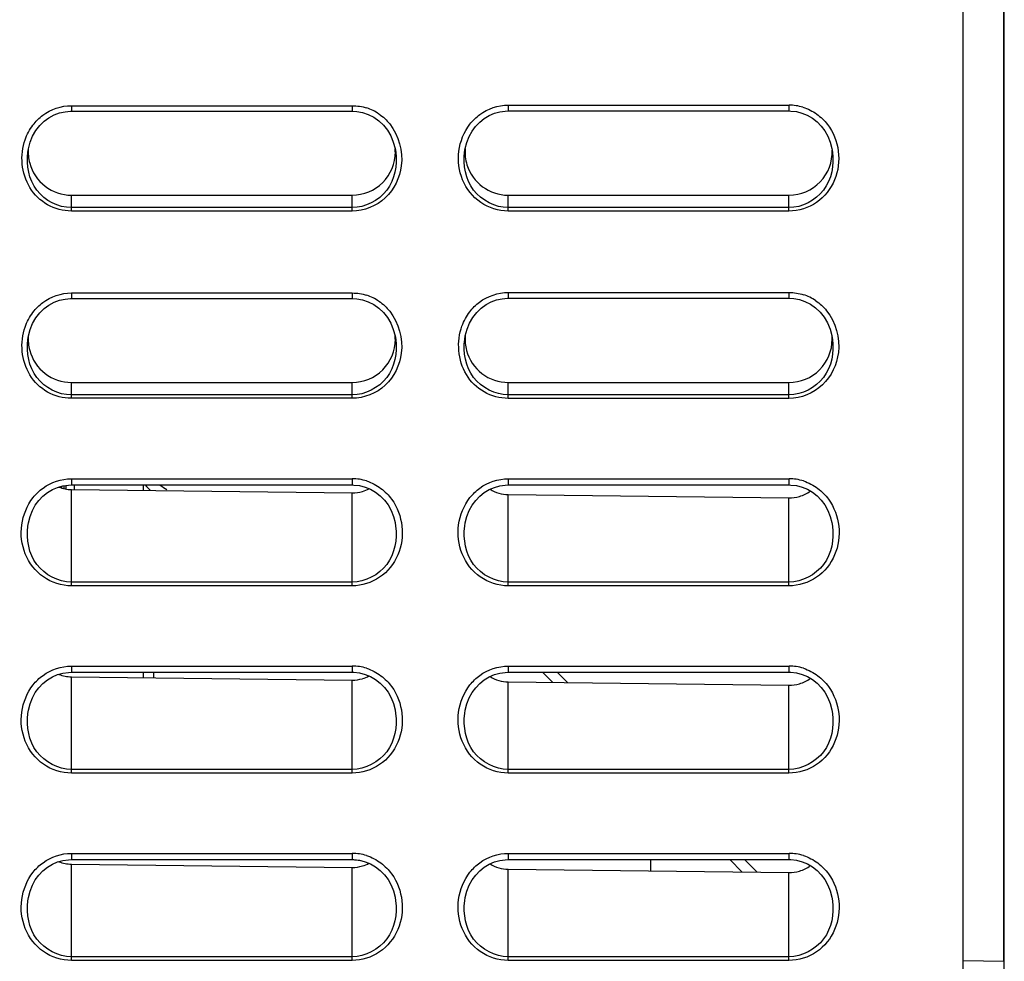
# Model space of a CAD drawing. Header units: millimetres. Extents: x 0 to 1400, y 0 to 1300.
# Tile 61 of 78: x 835 to 882, y 434 to 479. Entities that reach past the tile are written whole.
import ezdxf

# ---------------------------------------------------------------- set-up
doc = ezdxf.new("R2010")
doc.units = ezdxf.units.MM
doc.header["$LTSCALE"] = 84.740741
doc.layers.add('00_COMPONENTS', color=7, linetype='CONTINUOUS')

msp = doc.modelspace()

# ---------------------------------------------------------------- linework, layer by layer
at = {"layer": '00_COMPONENTS', "color": 7, "linetype": 'CONTINUOUS'}
for p, q in [((880.167, 851.363), (880.167, 361.363)), ((880.189, 434.106), (880.189, 851.363)), ((882.15, 434.072), (882.15, 851.363)), ((882.167, 433.063), (882.167, 851.363)), ((836.494, 474.737), (836.755, 474.833)), ((836.755, 474.833), (837.02, 474.892)), ((837.02, 474.892), (837.283, 474.914)), ((837.283, 474.914), (837.317, 474.914)), ((837.317, 474.914), (850.817, 474.914)), ((850.817, 474.914), (851.046, 474.901)), ((851.046, 474.901), (851.318, 474.85)), ((851.318, 474.85), (851.589, 474.76)), ((851.589, 474.76), (851.851, 474.628)), ((857.405, 474.709), (857.656, 474.816)), ((857.656, 474.816), (857.915, 474.888)), ((857.915, 474.888), (858.18, 474.924)), ((858.18, 474.924), (858.317, 474.929)), ((858.317, 474.929), (871.817, 474.929)), ((871.817, 474.929), (871.901, 474.927)), ((871.901, 474.927), (872.173, 474.897)), ((872.173, 474.897), (872.44, 474.829)), ((872.44, 474.829), (872.698, 474.725)), ((835.797, 474.225), (836.008, 474.432)), ((836.008, 474.432), (836.243, 474.603)), ((836.243, 474.603), (836.494, 474.737)), ((851.851, 474.628), (852.096, 474.457)), ((852.096, 474.457), (852.318, 474.247)), ((856.754, 474.189), (856.951, 474.394)), ((856.951, 474.394), (857.169, 474.568)), ((857.169, 474.568), (857.405, 474.709)), ((872.698, 474.725), (872.94, 474.585)), ((872.94, 474.585), (873.165, 474.411)), ((873.165, 474.411), (873.367, 474.206)), ((835.458, 473.719), (835.613, 473.986)), ((835.613, 473.986), (835.797, 474.225)), ((852.318, 474.247), (852.511, 474.002)), ((852.511, 474.002), (852.672, 473.729)), ((856.44, 473.699), (856.583, 473.957)), ((856.583, 473.957), (856.754, 474.189)), ((873.367, 474.206), (873.542, 473.972)), ((873.542, 473.972), (873.689, 473.711)), ((835.253, 473.118), (835.337, 473.428)), ((835.337, 473.428), (835.458, 473.719)), ((852.672, 473.729), (852.796, 473.433)), ((852.796, 473.433), (852.881, 473.12)), ((856.252, 473.12), (856.329, 473.418)), ((856.329, 473.418), (856.44, 473.699)), ((873.689, 473.711), (873.803, 473.427)), ((873.803, 473.427), (873.883, 473.125)), ((835.224, 472.942), (835.253, 473.118)), ((835.224, 472.942), (835.225, 472.946)), ((852.881, 473.12), (852.911, 472.943)), ((852.91, 472.946), (852.911, 472.943)), ((856.225, 472.952), (856.252, 473.12)), ((873.883, 473.125), (873.91, 472.953)), ((837.317, 470.884), (850.817, 470.884)), ((858.317, 470.884), (871.817, 470.884)), ((836.494, 465.737), (836.755, 465.833)), ((836.755, 465.833), (837.02, 465.892)), ((837.02, 465.892), (837.283, 465.914)), ((837.283, 465.914), (837.317, 465.914)), ((837.317, 465.914), (850.817, 465.914)), ((850.817, 465.914), (851.046, 465.901)), ((851.046, 465.901), (851.318, 465.85)), ((851.318, 465.85), (851.589, 465.76)), ((851.589, 465.76), (851.851, 465.628)), ((857.503, 465.756), (857.763, 465.85)), ((857.763, 465.85), (858.025, 465.907)), ((858.025, 465.907), (858.285, 465.929)), ((858.285, 465.929), (858.317, 465.929)), ((858.317, 465.929), (871.817, 465.929)), ((871.817, 465.929), (872.046, 465.916)), ((872.046, 465.916), (872.317, 465.865)), ((872.317, 465.865), (872.586, 465.775)), ((872.586, 465.775), (872.847, 465.645)), ((835.797, 465.225), (836.008, 465.432)), ((836.008, 465.432), (836.243, 465.603)), ((836.243, 465.603), (836.494, 465.737)), ((851.851, 465.628), (852.096, 465.457)), ((852.096, 465.457), (852.318, 465.247)), ((856.805, 465.246), (857.017, 465.453)), ((857.017, 465.453), (857.252, 465.623)), ((857.252, 465.623), (857.503, 465.756)), ((872.847, 465.645), (873.09, 465.475)), ((873.09, 465.475), (873.312, 465.267)), ((835.458, 464.719), (835.613, 464.986)), ((835.613, 464.986), (835.797, 465.225)), ((852.318, 465.247), (852.511, 465.002)), ((852.511, 465.002), (852.672, 464.729)), ((856.462, 464.737), (856.618, 465.006)), ((856.618, 465.006), (856.805, 465.246)), ((873.312, 465.267), (873.505, 465.023)), ((873.505, 465.023), (873.667, 464.749)), ((835.253, 464.118), (835.337, 464.428)), ((835.337, 464.428), (835.458, 464.719)), ((852.672, 464.729), (852.796, 464.433)), ((852.796, 464.433), (852.881, 464.12)), ((856.255, 464.131), (856.34, 464.444)), ((856.34, 464.444), (856.462, 464.737)), ((873.667, 464.749), (873.793, 464.452)), ((873.793, 464.452), (873.879, 464.135)), ((835.224, 463.942), (835.253, 464.118)), ((835.224, 463.942), (835.225, 463.946)), ((852.881, 464.12), (852.911, 463.943)), ((852.91, 463.946), (852.911, 463.943)), ((856.226, 463.955), (856.255, 464.131)), ((856.226, 463.955), (856.226, 463.958)), ((873.879, 464.135), (873.909, 463.955)), ((873.909, 463.958), (873.909, 463.955)), ((837.317, 461.884), (850.817, 461.884)), ((858.317, 461.884), (871.817, 461.884)), ((836.405, 456.737), (836.655, 456.845)), ((836.655, 456.845), (836.913, 456.917)), ((836.867, 456.812), (836.867, 456.904)), ((836.913, 456.917), (837.177, 456.954)), ((836.967, 456.788), (836.967, 456.925)), ((837.067, 456.764), (837.067, 456.938)), ((837.177, 456.954), (837.317, 456.959)), ((837.317, 456.959), (850.817, 456.959)), ((837.467, 456.738), (837.467, 456.959)), ((840.767, 456.959), (840.767, 456.7)), ((850.817, 456.959), (850.905, 456.957)), ((850.905, 456.957), (851.176, 456.926)), ((851.176, 456.926), (851.442, 456.858)), ((851.442, 456.858), (851.699, 456.753)), ((857.405, 456.737), (857.655, 456.845)), ((857.655, 456.845), (857.913, 456.917)), ((857.913, 456.917), (858.177, 456.954)), ((858.177, 456.954), (858.317, 456.959)), ((858.317, 456.959), (871.817, 456.959)), ((871.817, 456.959), (871.905, 456.957)), ((871.905, 456.957), (872.176, 456.926)), ((872.176, 456.926), (872.442, 456.858)), ((872.442, 456.858), (872.699, 456.753)), ((835.757, 456.217), (835.953, 456.422)), ((835.953, 456.422), (836.17, 456.596)), ((836.17, 456.596), (836.405, 456.737)), ((837.317, 456.74), (850.817, 456.582)), ((851.699, 456.753), (851.94, 456.612)), ((851.94, 456.612), (852.164, 456.438)), ((852.164, 456.438), (852.365, 456.232)), ((856.757, 456.217), (856.953, 456.422)), ((856.953, 456.422), (857.17, 456.596)), ((857.17, 456.596), (857.405, 456.737)), ((858.317, 456.494), (871.817, 456.336)), ((872.699, 456.753), (872.94, 456.612)), ((872.94, 456.612), (873.164, 456.438)), ((873.164, 456.438), (873.365, 456.232)), ((835.443, 455.725), (835.586, 455.984)), ((835.586, 455.984), (835.757, 456.217)), ((852.365, 456.232), (852.54, 455.998)), ((852.54, 455.998), (852.686, 455.736)), ((856.443, 455.725), (856.586, 455.984)), ((856.586, 455.984), (856.757, 456.217)), ((873.365, 456.232), (873.54, 455.998)), ((873.54, 455.998), (873.686, 455.736)), ((835.254, 455.144), (835.332, 455.443)), ((835.332, 455.443), (835.443, 455.725)), ((852.686, 455.736), (852.801, 455.452)), ((852.801, 455.452), (852.88, 455.148)), ((856.254, 455.144), (856.332, 455.443)), ((856.332, 455.443), (856.443, 455.725)), ((873.686, 455.736), (873.801, 455.452)), ((873.801, 455.452), (873.88, 455.148)), ((835.228, 454.976), (835.254, 455.144)), ((852.88, 455.148), (852.907, 454.977)), ((856.228, 454.976), (856.254, 455.144)), ((873.88, 455.148), (873.907, 454.977)), ((836.405, 447.737), (836.655, 447.845)), ((836.655, 447.845), (836.913, 447.917)), ((836.913, 447.917), (837.177, 447.954)), ((837.177, 447.954), (837.317, 447.959)), ((837.317, 447.959), (850.817, 447.959)), ((840.767, 447.959), (840.767, 447.7)), ((850.817, 447.959), (850.905, 447.957)), ((850.905, 447.957), (851.176, 447.926)), ((851.176, 447.926), (851.442, 447.858)), ((851.442, 447.858), (851.699, 447.753)), ((857.405, 447.737), (857.655, 447.845)), ((857.655, 447.845), (857.913, 447.917)), ((857.913, 447.917), (858.177, 447.954)), ((858.177, 447.954), (858.317, 447.959)), ((858.317, 447.959), (871.817, 447.959)), ((859.972, 447.959), (860.461, 447.469)), ((871.817, 447.959), (871.905, 447.957)), ((871.905, 447.957), (872.176, 447.926)), ((872.176, 447.926), (872.442, 447.858)), ((872.442, 447.858), (872.699, 447.753)), ((835.757, 447.217), (835.953, 447.422)), ((835.953, 447.422), (836.17, 447.596)), ((836.17, 447.596), (836.405, 447.737)), ((837.317, 447.74), (850.817, 447.582)), ((851.699, 447.753), (851.94, 447.612)), ((851.94, 447.612), (852.164, 447.438)), ((852.164, 447.438), (852.365, 447.232)), ((856.757, 447.217), (856.953, 447.422)), ((856.953, 447.422), (857.17, 447.596)), ((857.17, 447.596), (857.405, 447.737)), ((858.317, 447.494), (871.817, 447.336)), ((872.699, 447.753), (872.94, 447.612)), ((872.94, 447.612), (873.164, 447.438)), ((873.164, 447.438), (873.365, 447.232)), ((835.443, 446.725), (835.586, 446.984)), ((835.586, 446.984), (835.757, 447.217)), ((852.365, 447.232), (852.54, 446.998)), ((852.54, 446.998), (852.686, 446.736)), ((856.443, 446.725), (856.586, 446.984)), ((856.586, 446.984), (856.757, 447.217)), ((873.365, 447.232), (873.54, 446.998)), ((873.54, 446.998), (873.686, 446.736)), ((835.254, 446.144), (835.332, 446.443)), ((835.332, 446.443), (835.443, 446.725)), ((852.686, 446.736), (852.801, 446.452)), ((852.801, 446.452), (852.88, 446.148)), ((856.254, 446.144), (856.332, 446.443)), ((856.332, 446.443), (856.443, 446.725)), ((873.686, 446.736), (873.801, 446.452)), ((873.801, 446.452), (873.88, 446.148)), ((835.228, 445.976), (835.254, 446.144)), ((852.88, 446.148), (852.907, 445.977)), ((856.228, 445.976), (856.254, 446.144)), ((873.88, 446.148), (873.907, 445.977)), ((836.405, 438.737), (836.655, 438.845)), ((836.655, 438.845), (836.913, 438.917)), ((836.913, 438.917), (837.177, 438.954)), ((837.177, 438.954), (837.317, 438.959)), ((837.317, 438.959), (850.817, 438.959)), ((850.817, 438.959), (850.905, 438.957)), ((850.905, 438.957), (851.176, 438.926)), ((850.922, 438.955), (850.963, 438.953)), ((850.963, 438.953), (851.228, 438.916)), ((851.176, 438.926), (851.442, 438.858)), ((851.228, 438.916), (851.488, 438.842)), ((851.442, 438.858), (851.699, 438.753)), ((857.405, 438.737), (857.655, 438.845)), ((857.655, 438.845), (857.913, 438.917)), ((857.913, 438.917), (858.177, 438.954)), ((858.177, 438.954), (858.317, 438.959)), ((858.317, 438.959), (871.817, 438.959)), ((865.157, 438.959), (865.157, 438.414)), ((868.972, 438.959), (869.568, 438.362)), ((871.817, 438.959), (871.905, 438.957)), ((871.905, 438.957), (872.176, 438.926)), ((872.176, 438.926), (872.442, 438.858)), ((872.442, 438.858), (872.699, 438.753)), ((835.757, 438.217), (835.953, 438.422)), ((835.953, 438.422), (836.17, 438.596)), ((836.17, 438.596), (836.405, 438.737)), ((837.317, 438.74), (850.817, 438.582)), ((851.699, 438.753), (851.94, 438.612)), ((851.94, 438.612), (852.164, 438.438)), ((852.164, 438.438), (852.365, 438.232)), ((856.757, 438.217), (856.953, 438.422)), ((856.953, 438.422), (857.17, 438.596)), ((857.17, 438.596), (857.405, 438.737)), ((858.317, 438.494), (871.817, 438.336)), ((872.699, 438.753), (872.94, 438.612)), ((872.94, 438.612), (873.164, 438.438)), ((873.164, 438.438), (873.365, 438.232)), ((835.443, 437.725), (835.586, 437.984)), ((835.586, 437.984), (835.757, 438.217)), ((852.365, 438.232), (852.54, 437.998)), ((852.54, 437.998), (852.686, 437.736)), ((856.443, 437.725), (856.586, 437.984)), ((856.586, 437.984), (856.757, 438.217)), ((873.365, 438.232), (873.54, 437.998)), ((873.54, 437.998), (873.686, 437.736)), ((835.254, 437.144), (835.332, 437.443)), ((835.332, 437.443), (835.443, 437.725)), ((852.686, 437.736), (852.801, 437.452)), ((852.801, 437.452), (852.88, 437.148)), ((856.254, 437.144), (856.332, 437.443)), ((856.332, 437.443), (856.443, 437.725)), ((873.686, 437.736), (873.801, 437.452)), ((873.801, 437.452), (873.88, 437.148)), ((835.228, 436.976), (835.254, 437.144)), ((852.88, 437.148), (852.907, 436.977)), ((856.228, 436.976), (856.254, 437.144)), ((873.88, 437.148), (873.907, 436.977))]:
    msp.add_line(p, q, dxfattribs=at)
at = {"layer": '00_COMPONENTS', "color": 9, "linetype": 'CONTINUOUS'}
for p, q in [((837.317, 475.184), (850.817, 475.184)), ((837.317, 475.184), (837.317, 474.914)), ((850.817, 475.184), (850.817, 474.914)), ((858.317, 475.209), (871.817, 475.209)), ((858.317, 475.209), (858.317, 474.929)), ((871.817, 475.209), (871.817, 474.929)), ((856.225, 472.952), (856.226, 472.962)), ((873.909, 472.962), (873.91, 472.953)), ((837.317, 470.123), (837.317, 470.884)), ((850.817, 470.123), (850.817, 470.884)), ((858.317, 470.12), (858.317, 470.884)), ((871.817, 470.12), (871.817, 470.884)), ((850.817, 470.285), (837.317, 470.285)), ((850.817, 470.123), (837.317, 470.123)), ((871.817, 470.287), (858.317, 470.287)), ((871.817, 470.12), (858.317, 470.12)), ((837.317, 466.184), (850.817, 466.184)), ((837.317, 466.184), (837.317, 465.914)), ((850.817, 466.184), (850.817, 465.914)), ((858.317, 466.209), (871.817, 466.209)), ((858.317, 466.209), (858.317, 465.929)), ((871.817, 466.209), (871.817, 465.929)), ((837.317, 461.123), (837.317, 461.884)), ((850.817, 461.123), (850.817, 461.884)), ((858.317, 461.12), (858.317, 461.884)), ((871.817, 461.12), (871.817, 461.884)), ((850.817, 461.285), (837.317, 461.285)), ((850.817, 461.123), (837.317, 461.123)), ((871.817, 461.287), (858.317, 461.287)), ((871.817, 461.12), (858.317, 461.12)), ((837.317, 457.259), (850.817, 457.259)), ((837.317, 457.259), (837.317, 456.959)), ((850.817, 457.259), (850.817, 456.959)), ((858.317, 457.259), (871.817, 457.259)), ((858.317, 457.259), (858.317, 456.959)), ((871.817, 457.259), (871.817, 456.959)), ((837.317, 452.113), (837.317, 456.74)), ((850.817, 452.113), (850.817, 456.582)), ((858.317, 452.113), (858.317, 456.494)), ((871.817, 452.113), (871.817, 456.336)), ((835.228, 454.976), (835.229, 454.985)), ((852.906, 454.985), (852.907, 454.977)), ((856.228, 454.976), (856.229, 454.985)), ((873.906, 454.985), (873.907, 454.977)), ((850.817, 452.293), (837.317, 452.293)), ((850.817, 452.113), (837.317, 452.113)), ((871.817, 452.293), (858.317, 452.293)), ((871.817, 452.113), (858.317, 452.113)), ((837.317, 448.259), (850.817, 448.259)), ((837.317, 448.259), (837.317, 447.959)), ((850.817, 448.259), (850.817, 447.959)), ((858.317, 448.259), (871.817, 448.259)), ((858.317, 448.259), (858.317, 447.959)), ((871.817, 448.259), (871.817, 447.959)), ((841.259, 447.959), (841.259, 447.694)), ((860.674, 447.959), (861.173, 447.461)), ((837.317, 443.113), (837.317, 447.74)), ((850.817, 443.113), (850.817, 447.582)), ((858.317, 443.113), (858.317, 447.494)), ((871.817, 443.113), (871.817, 447.336)), ((835.228, 445.976), (835.229, 445.985)), ((852.906, 445.985), (852.907, 445.977)), ((856.228, 445.976), (856.229, 445.985)), ((873.906, 445.985), (873.907, 445.977)), ((850.817, 443.293), (837.317, 443.293)), ((850.817, 443.113), (837.317, 443.113)), ((871.817, 443.293), (858.317, 443.293)), ((871.817, 443.113), (858.317, 443.113)), ((837.317, 439.259), (850.817, 439.259)), ((837.317, 439.259), (837.317, 438.959)), ((850.817, 439.259), (850.817, 438.959)), ((858.317, 439.259), (871.817, 439.259)), ((858.317, 439.259), (858.317, 438.959)), ((871.817, 439.259), (871.817, 438.959)), ((869.674, 438.959), (870.279, 438.354)), ((837.317, 434.113), (837.317, 438.74)), ((850.817, 434.113), (850.817, 438.582)), ((858.317, 434.113), (858.317, 438.494)), ((871.817, 434.113), (871.817, 438.336)), ((835.228, 436.976), (835.229, 436.985)), ((852.906, 436.985), (852.907, 436.977)), ((856.228, 436.976), (856.229, 436.985)), ((873.906, 436.985), (873.907, 436.977)), ((850.817, 434.293), (837.317, 434.293)), ((850.817, 434.113), (837.317, 434.113)), ((871.817, 434.293), (858.317, 434.293)), ((871.817, 434.113), (858.317, 434.113)), ((880.189, 434.106), (882.15, 434.072))]:
    msp.add_line(p, q, dxfattribs=at)
for centre, radius, start, end in [((850.805, 472.868), 2.317, 55.8571, 72.0428), ((871.815, 472.919), 2.29, 72.9022, 89.9408), ((850.805, 463.868), 2.317, 55.8571, 72.0428), ((871.805, 463.887), 2.323, 56.0013, 72.1557), ((850.815, 454.958), 2.301, 72.3606, 89.9341), ((871.815, 454.958), 2.301, 72.3606, 89.9341), ((843.125, 458.921), 2.498, 231.911, 240.9003), ((850.815, 445.958), 2.301, 72.3606, 89.9341), ((871.815, 445.958), 2.301, 72.3606, 89.9341), ((850.815, 436.958), 2.301, 72.3606, 89.9341), ((871.815, 436.958), 2.301, 72.3606, 89.9341)]:
    msp.add_arc(centre, radius, start, end, dxfattribs=at)
at = {"layer": '00_COMPONENTS', "color": 7, "linetype": 'CONTINUOUS'}
for centre, radius, start, end in [((850.818, 472.959), 2.075, 269.9992, 0.0008), ((850.945, 472.958), 1.947, 0.0162, 4.6906), ((871.817, 472.959), 2.075, 270.0009, 2.5429), ((858.317, 472.959), 2.075, 197.2197, 269.9997), ((850.818, 463.959), 2.075, 269.9992, 0.0008), ((850.945, 463.958), 1.947, 0.0162, 4.6906), ((871.818, 463.959), 2.075, 269.9992, 0.0008), ((871.944, 463.958), 1.948, 0.0158, 4.7791), ((843.13, 458.922), 3, 220.8959, 227.9551), ((850.844, 458.222), 1.638, 286.6829, 298.3982), ((850.844, 449.222), 1.638, 286.6829, 298.3982), ((850.844, 440.222), 1.638, 286.6829, 298.3982)]:
    msp.add_arc(centre, radius, start, end, dxfattribs=at)
at = {"layer": '00_COMPONENTS', "color": 9, "linetype": 'CONTINUOUS'}
for points in [[(835.945, 474.726), (836.331, 475.015), (836.835, 475.184), (837.317, 475.184)], [(850.817, 475.184), (851.054, 475.184), (851.294, 475.145), (851.52, 475.073)], [(852.106, 474.786), (852.3, 474.654), (852.476, 474.49), (852.623, 474.306)], [(856.475, 474.289), (856.61, 474.464), (856.771, 474.623), (856.95, 474.755)], [(856.95, 474.755), (857.336, 475.04), (857.837, 475.209), (858.317, 475.209)], [(872.488, 475.108), (872.724, 475.035), (872.95, 474.923), (873.15, 474.78)], [(873.15, 474.78), (873.343, 474.643), (873.517, 474.474), (873.662, 474.286)], [(835.472, 474.253), (835.606, 474.431), (835.766, 474.593), (835.945, 474.726)], [(852.623, 474.306), (853.056, 473.762), (853.266, 472.985), (853.178, 472.296)], [(835.093, 473.548), (835.183, 473.799), (835.311, 474.04), (835.472, 474.253)], [(835.945, 465.726), (836.331, 466.015), (836.835, 466.184), (837.317, 466.184)], [(850.817, 466.184), (851.054, 466.184), (851.294, 466.145), (851.52, 466.073)], [(852.106, 465.786), (852.3, 465.654), (852.476, 465.49), (852.623, 465.306)], [(856.933, 465.743), (857.322, 466.036), (857.831, 466.209), (858.317, 466.209)], [(871.817, 466.209), (872.053, 466.209), (872.292, 466.171), (872.517, 466.099)], [(873.104, 465.813), (873.299, 465.681), (873.476, 465.517), (873.623, 465.333)], [(835.472, 465.253), (835.606, 465.431), (835.766, 465.593), (835.945, 465.726)], [(852.623, 465.306), (853.056, 464.762), (853.266, 463.985), (853.178, 463.296)], [(856.47, 465.28), (856.602, 465.454), (856.759, 465.612), (856.933, 465.743)], [(873.623, 465.333), (874.058, 464.791), (874.272, 464.016), (874.19, 463.326)], [(835.093, 464.548), (835.183, 464.799), (835.311, 465.04), (835.472, 465.253)], [(856.096, 464.595), (856.187, 464.839), (856.313, 465.072), (856.47, 465.28)], [(835.955, 456.81), (836.341, 457.093), (836.839, 457.259), (837.317, 457.259)], [(856.955, 456.81), (857.341, 457.093), (857.839, 457.259), (858.317, 457.259)], [(835.479, 456.35), (835.615, 456.523), (835.776, 456.68), (835.955, 456.81)], [(851.512, 457.151), (851.758, 457.072), (851.993, 456.951), (852.199, 456.796)], [(852.199, 456.796), (852.396, 456.65), (852.572, 456.47), (852.716, 456.271)], [(856.479, 456.35), (856.615, 456.523), (856.776, 456.68), (856.955, 456.81)], [(872.512, 457.151), (872.758, 457.072), (872.993, 456.951), (873.199, 456.796)], [(873.199, 456.796), (873.396, 456.65), (873.572, 456.47), (873.716, 456.271)], [(835.955, 447.81), (836.341, 448.093), (836.839, 448.259), (837.317, 448.259)], [(856.955, 447.81), (857.341, 448.093), (857.839, 448.259), (858.317, 448.259)], [(835.479, 447.35), (835.615, 447.523), (835.776, 447.68), (835.955, 447.81)], [(851.512, 448.151), (851.758, 448.072), (851.993, 447.951), (852.199, 447.796)], [(852.199, 447.796), (852.396, 447.65), (852.572, 447.47), (852.716, 447.271)], [(856.479, 447.35), (856.615, 447.523), (856.776, 447.68), (856.955, 447.81)], [(872.512, 448.151), (872.758, 448.072), (872.993, 447.951), (873.199, 447.796)], [(873.199, 447.796), (873.396, 447.65), (873.572, 447.47), (873.716, 447.271)], [(835.955, 438.81), (836.341, 439.093), (836.839, 439.259), (837.317, 439.259)], [(856.955, 438.81), (857.341, 439.093), (857.839, 439.259), (858.317, 439.259)], [(835.479, 438.35), (835.615, 438.523), (835.776, 438.68), (835.955, 438.81)], [(851.512, 439.151), (851.758, 439.072), (851.993, 438.951), (852.199, 438.796)], [(852.199, 438.796), (852.396, 438.65), (852.572, 438.47), (852.716, 438.271)], [(856.479, 438.35), (856.615, 438.523), (856.776, 438.68), (856.955, 438.81)], [(872.512, 439.151), (872.758, 439.072), (872.993, 438.951), (873.199, 438.796)], [(873.199, 438.796), (873.396, 438.65), (873.572, 438.47), (873.716, 438.271)]]:
    msp.add_open_spline(points, degree=3, dxfattribs=at)
for points, knots in [([(858.317, 470.12), (857.855, 470.12), (856.907, 470.417), (856.007, 471.574), (855.828, 473.013), (856.191, 473.922), (856.475, 474.289)], [0, 0, 0, 0, 0.24936, 0.499196, 0.74966, 1, 1, 1, 1]), ([(873.662, 474.286), (873.945, 473.919), (874.307, 473.01), (874.128, 471.573), (873.228, 470.416), (872.279, 470.12), (871.817, 470.12)], [0, 0, 0, 0, 0.250293, 0.500714, 0.750534, 1, 1, 1, 1]), ([(837.317, 470.123), (836.923, 470.123), (836.12, 470.338), (834.959, 471.458), (834.834, 472.822), (835.093, 473.548)], [0, 0, 0, 0, 0.252877, 0.505885, 1, 1, 1, 1]), ([(837.317, 470.285), (836.698, 470.285), (835.391, 470.948), (835.146, 472.323), (835.224, 472.942)], [0, 0, 0, 0, 0.498426, 1, 1, 1, 1]), ([(852.911, 472.943), (852.989, 472.324), (852.745, 470.948), (851.437, 470.285), (850.817, 470.285)], [0, 0, 0, 0, 0.501566, 1, 1, 1, 1]), ([(858.317, 470.287), (857.697, 470.287), (856.387, 470.955), (856.148, 472.332), (856.225, 472.952)], [0, 0, 0, 0, 0.498067, 1, 1, 1, 1]), ([(873.91, 472.953), (873.987, 472.333), (873.748, 470.955), (872.438, 470.287), (871.817, 470.287)], [0, 0, 0, 0, 0.50181, 1, 1, 1, 1]), ([(853.178, 472.296), (853.106, 471.727), (852.575, 470.592), (851.389, 470.123), (850.817, 470.123)], [0, 0, 0, 0, 0.5008, 1, 1, 1, 1]), ([(837.317, 461.123), (836.923, 461.123), (836.12, 461.338), (834.959, 462.458), (834.834, 463.822), (835.093, 464.548)], [0, 0, 0, 0, 0.252877, 0.505885, 1, 1, 1, 1]), ([(858.317, 461.12), (857.919, 461.12), (857.106, 461.34), (855.938, 462.482), (855.826, 463.864), (856.096, 464.595)], [0, 0, 0, 0, 0.252898, 0.505912, 1, 1, 1, 1]), ([(837.317, 461.285), (836.698, 461.285), (835.391, 461.948), (835.146, 463.323), (835.224, 463.942)], [0, 0, 0, 0, 0.498426, 1, 1, 1, 1]), ([(852.911, 463.943), (852.989, 463.324), (852.745, 461.948), (851.437, 461.285), (850.817, 461.285)], [0, 0, 0, 0, 0.501566, 1, 1, 1, 1]), ([(858.317, 461.287), (857.697, 461.287), (856.387, 461.956), (856.147, 463.335), (856.226, 463.955)], [0, 0, 0, 0, 0.498399, 1, 1, 1, 1]), ([(873.909, 463.955), (873.988, 463.335), (873.748, 461.956), (872.438, 461.287), (871.817, 461.287)], [0, 0, 0, 0, 0.501577, 1, 1, 1, 1]), ([(853.178, 463.296), (853.106, 462.727), (852.575, 461.592), (851.389, 461.123), (850.817, 461.123)], [0, 0, 0, 0, 0.5008, 1, 1, 1, 1]), ([(874.19, 463.326), (874.121, 462.751), (873.594, 461.599), (872.395, 461.12), (871.817, 461.12)], [0, 0, 0, 0, 0.500832, 1, 1, 1, 1]), ([(837.317, 452.113), (836.849, 452.113), (835.886, 452.418), (834.982, 453.6), (834.813, 455.061), (835.187, 455.98), (835.479, 456.35)], [0, 0, 0, 0, 0.24933, 0.499164, 0.749656, 1, 1, 1, 1]), ([(858.317, 452.113), (857.849, 452.113), (856.886, 452.418), (855.982, 453.6), (855.813, 455.061), (856.187, 455.98), (856.479, 456.35)], [0, 0, 0, 0, 0.24933, 0.499164, 0.749656, 1, 1, 1, 1]), ([(852.716, 456.271), (852.988, 455.897), (853.327, 454.984), (853.13, 453.553), (852.225, 452.407), (851.279, 452.113), (850.817, 452.113)], [0, 0, 0, 0, 0.250332, 0.500752, 0.750558, 1, 1, 1, 1]), ([(873.716, 456.271), (873.988, 455.897), (874.327, 454.984), (874.13, 453.553), (873.225, 452.407), (872.279, 452.113), (871.817, 452.113)], [0, 0, 0, 0, 0.250332, 0.500752, 0.750558, 1, 1, 1, 1]), ([(837.317, 452.293), (836.695, 452.293), (835.38, 452.97), (835.151, 454.354), (835.228, 454.976)], [0, 0, 0, 0, 0.498012, 1, 1, 1, 1]), ([(852.907, 454.977), (852.984, 454.355), (852.756, 452.971), (851.44, 452.293), (850.817, 452.293)], [0, 0, 0, 0, 0.501881, 1, 1, 1, 1]), ([(858.317, 452.293), (857.695, 452.293), (856.38, 452.97), (856.151, 454.354), (856.228, 454.976)], [0, 0, 0, 0, 0.498012, 1, 1, 1, 1]), ([(873.907, 454.977), (873.984, 454.355), (873.756, 452.971), (872.44, 452.293), (871.817, 452.293)], [0, 0, 0, 0, 0.501881, 1, 1, 1, 1]), ([(837.317, 443.113), (836.849, 443.113), (835.886, 443.418), (834.982, 444.6), (834.813, 446.061), (835.187, 446.98), (835.479, 447.35)], [0, 0, 0, 0, 0.24933, 0.499164, 0.749656, 1, 1, 1, 1]), ([(858.317, 443.113), (857.849, 443.113), (856.886, 443.418), (855.982, 444.6), (855.813, 446.061), (856.187, 446.98), (856.479, 447.35)], [0, 0, 0, 0, 0.24933, 0.499164, 0.749656, 1, 1, 1, 1]), ([(852.716, 447.271), (852.988, 446.897), (853.327, 445.984), (853.13, 444.553), (852.225, 443.407), (851.279, 443.113), (850.817, 443.113)], [0, 0, 0, 0, 0.250332, 0.500752, 0.750558, 1, 1, 1, 1]), ([(873.716, 447.271), (873.988, 446.897), (874.327, 445.984), (874.13, 444.553), (873.225, 443.407), (872.279, 443.113), (871.817, 443.113)], [0, 0, 0, 0, 0.250332, 0.500752, 0.750558, 1, 1, 1, 1]), ([(837.317, 443.293), (836.695, 443.293), (835.38, 443.97), (835.151, 445.354), (835.228, 445.976)], [0, 0, 0, 0, 0.498012, 1, 1, 1, 1]), ([(852.907, 445.977), (852.984, 445.355), (852.756, 443.971), (851.44, 443.293), (850.817, 443.293)], [0, 0, 0, 0, 0.501881, 1, 1, 1, 1]), ([(858.317, 443.293), (857.695, 443.293), (856.38, 443.97), (856.151, 445.354), (856.228, 445.976)], [0, 0, 0, 0, 0.498012, 1, 1, 1, 1]), ([(873.907, 445.977), (873.984, 445.355), (873.756, 443.971), (872.44, 443.293), (871.817, 443.293)], [0, 0, 0, 0, 0.501881, 1, 1, 1, 1]), ([(837.317, 434.113), (836.849, 434.113), (835.886, 434.418), (834.982, 435.6), (834.813, 437.061), (835.187, 437.98), (835.479, 438.35)], [0, 0, 0, 0, 0.24933, 0.499164, 0.749656, 1, 1, 1, 1]), ([(858.317, 434.113), (857.849, 434.113), (856.886, 434.418), (855.982, 435.6), (855.813, 437.061), (856.187, 437.98), (856.479, 438.35)], [0, 0, 0, 0, 0.24933, 0.499164, 0.749656, 1, 1, 1, 1]), ([(852.716, 438.271), (852.988, 437.897), (853.327, 436.984), (853.13, 435.553), (852.225, 434.407), (851.279, 434.113), (850.817, 434.113)], [0, 0, 0, 0, 0.250332, 0.500752, 0.750558, 1, 1, 1, 1]), ([(873.716, 438.271), (873.988, 437.897), (874.327, 436.984), (874.13, 435.553), (873.225, 434.407), (872.279, 434.113), (871.817, 434.113)], [0, 0, 0, 0, 0.250332, 0.500752, 0.750558, 1, 1, 1, 1]), ([(837.317, 434.293), (836.695, 434.293), (835.38, 434.97), (835.151, 436.354), (835.228, 436.976)], [0, 0, 0, 0, 0.498012, 1, 1, 1, 1]), ([(852.907, 436.977), (852.984, 436.355), (852.756, 434.971), (851.44, 434.293), (850.817, 434.293)], [0, 0, 0, 0, 0.501881, 1, 1, 1, 1]), ([(858.317, 434.293), (857.695, 434.293), (856.38, 434.97), (856.151, 436.354), (856.228, 436.976)], [0, 0, 0, 0, 0.498012, 1, 1, 1, 1]), ([(873.907, 436.977), (873.984, 436.355), (873.756, 434.971), (872.44, 434.293), (871.817, 434.293)], [0, 0, 0, 0, 0.501881, 1, 1, 1, 1])]:
    msp.add_open_spline(points, degree=3, knots=knots, dxfattribs=at)
at = {"layer": '00_COMPONENTS', "color": 7, "linetype": 'CONTINUOUS'}
for points in [[(835.249, 473.118), (835.23, 472.887), (835.254, 472.648), (835.316, 472.424)], [(856.248, 473.106), (856.23, 472.851), (856.26, 472.589), (856.336, 472.345)], [(835.249, 464.118), (835.23, 463.887), (835.254, 463.648), (835.316, 463.424)], [(856.249, 464.122), (856.23, 463.889), (856.254, 463.649), (856.316, 463.424)], [(836.721, 456.859), (836.909, 456.784), (837.115, 456.742), (837.317, 456.74)], [(850.817, 456.582), (850.985, 456.58), (851.154, 456.604), (851.314, 456.652)], [(857.444, 456.751), (857.701, 456.59), (858.014, 456.498), (858.317, 456.494)], [(871.817, 456.336), (871.987, 456.334), (872.159, 456.359), (872.322, 456.408)], [(872.322, 456.408), (872.507, 456.463), (872.685, 456.553), (872.84, 456.668)], [(836.721, 447.859), (836.909, 447.784), (837.115, 447.742), (837.317, 447.74)], [(850.817, 447.582), (850.985, 447.58), (851.154, 447.604), (851.314, 447.652)], [(857.444, 447.751), (857.701, 447.59), (858.014, 447.498), (858.317, 447.494)], [(871.817, 447.336), (871.987, 447.334), (872.159, 447.359), (872.322, 447.408)], [(872.322, 447.408), (872.507, 447.463), (872.685, 447.553), (872.84, 447.668)], [(836.721, 438.859), (836.909, 438.784), (837.115, 438.742), (837.317, 438.74)], [(850.817, 438.582), (850.985, 438.58), (851.154, 438.604), (851.314, 438.652)], [(857.444, 438.751), (857.701, 438.59), (858.014, 438.498), (858.317, 438.494)], [(871.817, 438.336), (871.987, 438.334), (872.159, 438.359), (872.322, 438.408)], [(872.322, 438.408), (872.507, 438.463), (872.685, 438.553), (872.84, 438.668)]]:
    msp.add_open_spline(points, degree=3, dxfattribs=at)
for points, knots in [([(835.316, 472.424), (835.433, 471.995), (835.955, 471.185), (836.873, 470.884), (837.317, 470.884)], [0, 0, 0, 0, 0.50003, 1, 1, 1, 1]), ([(835.316, 463.424), (835.433, 462.995), (835.955, 462.185), (836.873, 461.884), (837.317, 461.884)], [0, 0, 0, 0, 0.50003, 1, 1, 1, 1]), ([(856.316, 463.424), (856.433, 462.995), (856.955, 462.185), (857.873, 461.884), (858.317, 461.884)], [0, 0, 0, 0, 0.500029, 1, 1, 1, 1])]:
    msp.add_open_spline(points, degree=3, knots=knots, dxfattribs=at)

doc.saveas('drawing.dxf')
